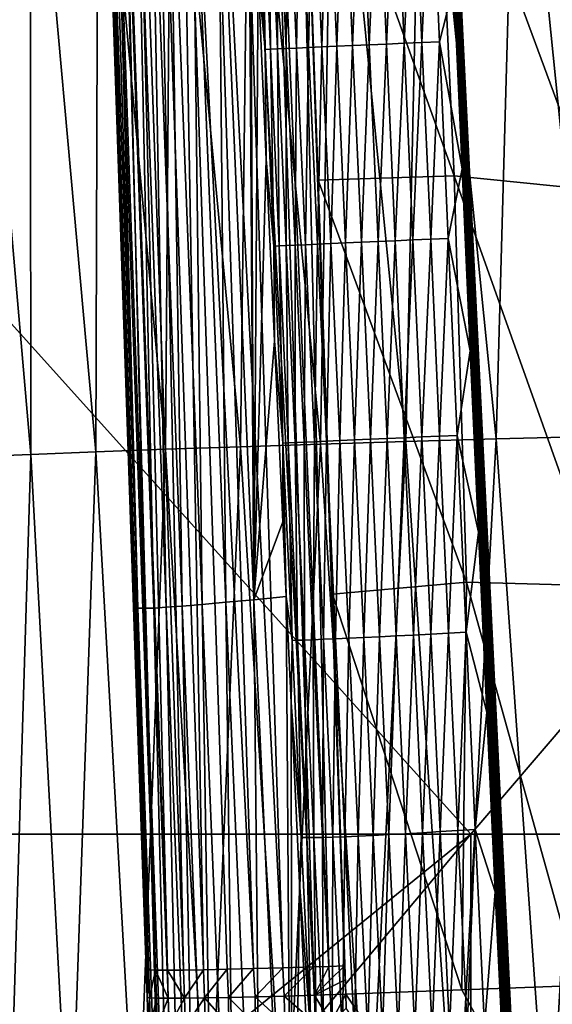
# Model space of a CAD drawing. Header units: metres. Extents: x -104 to 104, y -68 to 90.
# Tile 213 of 256: x -20.71 to -18.03, y 1.84 to 6.8. Entities that reach past the tile are written whole.
import ezdxf

# ---------------------------------------------------------------- set-up
doc = ezdxf.new("R2010")
doc.units = ezdxf.units.M
doc.layers.add('solid_FIT-BATH-153_SW0002', color=7, linetype='CONTINUOUS')

msp = doc.modelspace()

# ---------------------------------------------------------------- linework, layer by layer
at = {"layer": 'solid_FIT-BATH-153_SW0002'}
for points in [[(-18.724405, 11.651869, 0.796502), (-17.720184, -9.008859, 0.796502), (-17.664978, -9.930201, 0.796502)], [(-17.653412, 11.060234, 0.796502), (-18.724405, 11.651869, 0.796502), (-17.664978, -9.930201, 0.796502)], [(-18.724405, 11.651869, 0.796502), (-17.774603, -8.081777, 0.796502), (-17.720184, -9.008859, 0.796502)], [(-18.724405, 11.651869, 0.796502), (-17.82811, -7.148894, 0.796502), (-17.774603, -8.081777, 0.796502)], [(-18.724405, 11.651869, 0.796502), (-17.880638, -6.210176, 0.796502), (-17.82811, -7.148894, 0.796502)], [(-18.724405, 11.651869, 0.796502), (-17.932272, -5.265665, 0.796502), (-17.880638, -6.210176, 0.796502)], [(-18.724405, 11.651869, 0.796502), (-17.983088, -4.315399, 0.796502), (-17.932272, -5.265665, 0.796502)], [(-18.724405, 11.651869, 0.796502), (-18.033169, -3.35942, 0.796502), (-17.983088, -4.315399, 0.796502)], [(-18.724405, 11.651869, 0.796502), (-18.082598, -2.397768, 0.796502), (-18.033169, -3.35942, 0.796502)], [(-18.724405, 11.651869, 0.796502), (-18.131454, -1.430483, 0.796502), (-18.082598, -2.397768, 0.796502)], [(-18.724405, 11.651869, 0.796502), (-18.179819, -0.457607, 0.796502), (-18.131454, -1.430483, 0.796502)], [(-18.724405, 11.651869, 0.796502), (-18.227776, 0.520822, 0.796502), (-18.179819, -0.457607, 0.796502)], [(-18.724405, 11.651869, 0.796502), (-18.275402, 1.504762, 0.796502), (-18.227776, 0.520822, 0.796502)], [(-18.724405, 11.651869, 0.796502), (-18.318361, 2.404062, 0.796502), (-18.275402, 1.504762, 0.796502)], [(-18.724405, 11.651869, 0.796502), (-18.360891, 3.307995, 0.796502), (-18.318361, 2.404062, 0.796502)], [(-18.724405, 11.651869, 0.796502), (-18.402994, 4.216561, 0.796502), (-18.360891, 3.307995, 0.796502)], [(-18.724405, 11.651869, 0.796502), (-18.44467, 5.12976, 0.796502), (-18.402994, 4.216561, 0.796502)], [(-18.724405, 11.651869, 0.796502), (-18.485916, 6.047591, 0.796502), (-18.44467, 5.12976, 0.796502)], [(-18.724405, 11.651869, 0.796502), (-18.526733, 6.970056, 0.796502), (-18.485916, 6.047591, 0.796502)], [(-20.32519, 9.494848, 12.094956), (-20.077166, 2.01292, 11.834838), (-20.138941, 3.789726, 11.863386)], [(-20.074646, 2.011671, 11.913451), (-20.077166, 2.01292, 11.834838), (-20.32519, 9.494848, 12.094956)], [(-20.32519, 9.494848, 12.094956), (-20.138941, 3.789726, 11.863386), (-20.282091, 7.965158, 11.927042)], [(-20.066145, 2.01063, 11.991954), (-20.32519, 9.494848, 12.094956), (-20.293209, 9.493887, 12.245358)], [(-20.066145, 2.01063, 11.991954), (-20.074646, 2.011671, 11.913451), (-20.32519, 9.494848, 12.094956)], [(-20.030432, 2.009237, 12.146707), (-20.293209, 9.493887, 12.245358), (-20.23563, 9.493793, 12.394542)], [(-20.030432, 2.009237, 12.146707), (-20.066145, 2.01063, 11.991954), (-20.293209, 9.493887, 12.245358)], [(-19.97052, 2.008809, 12.294182), (-20.23563, 9.493793, 12.394542), (-20.152426, 9.494652, 12.536481)], [(-19.97052, 2.008809, 12.294182), (-20.030432, 2.009237, 12.146707), (-20.23563, 9.493793, 12.394542)], [(-19.888885, 2.009352, 12.429028), (-20.152426, 9.494652, 12.536481), (-20.045931, 9.496472, 12.664544)], [(-19.888885, 2.009352, 12.429028), (-19.97052, 2.008809, 12.294182), (-20.152426, 9.494652, 12.536481)], [(-19.788065, 2.010825, 12.54839), (-20.045931, 9.496472, 12.664544), (-19.919287, 9.499231, 12.772763)], [(-19.788065, 2.010825, 12.54839), (-19.888885, 2.009352, 12.429028), (-20.045931, 9.496472, 12.664544)], [(-19.535997, 2.016432, 12.73379), (-19.919287, 9.499231, 12.772763), (-19.778429, 9.502775, 12.857907)], [(-19.669888, 2.013194, 12.650598), (-19.788065, 2.010825, 12.54839), (-19.919287, 9.499231, 12.772763)], [(-19.535997, 2.016432, 12.73379), (-19.669888, 2.013194, 12.650598), (-19.919287, 9.499231, 12.772763)], [(-19.389126, 2.020488, 12.795424), (-19.778429, 9.502775, 12.857907), (-19.629957, 9.506917, 12.917526)], [(-19.389126, 2.020488, 12.795424), (-19.535997, 2.016432, 12.73379), (-19.778429, 9.502775, 12.857907)], [(-19.234737, 2.025218, 12.832876), (-19.629957, 9.506917, 12.917526), (-19.479904, 9.511457, 12.951573)], [(-19.234737, 2.025218, 12.832876), (-19.389126, 2.020488, 12.795424), (-19.629957, 9.506917, 12.917526)], [(-19.156355, 2.027783, 12.842238), (-19.479904, 9.511457, 12.951573), (-19.333303, 9.48973, 12.962834)], [(-19.156355, 2.027783, 12.842238), (-19.234737, 2.025218, 12.832876), (-19.479904, 9.511457, 12.951573)], [(-19.139433, 3.902705, 12.878166), (-19.333303, 9.48973, 12.962834), (-19.286095, 8.136234, 12.943916)], [(-19.077772, 2.0305, 12.845736), (-19.333303, 9.48973, 12.962834), (-19.139433, 3.902705, 12.878166)], [(-19.156355, 2.027783, 12.842238), (-19.333303, 9.48973, 12.962834), (-19.077772, 2.0305, 12.845736)], [(-17.831631, 4.698801, -8.9588), (-18.210386, 8.427938, -9.137815), (-17.706379, 8.448656, -9.678545)], [(-18.76992, 4.672832, -7.868575), (-19.135534, 8.385167, -7.96928), (-18.686693, 8.40674, -8.567875)], [(-18.314089, 4.685903, -8.427468), (-18.76992, 4.672832, -7.868575), (-18.686693, 8.40674, -8.567875)], [(-18.314089, 4.685903, -8.427468), (-18.686693, 8.40674, -8.567875), (-18.210386, 8.427938, -9.137815)], [(-17.831631, 4.698801, -8.9588), (-18.314089, 4.685903, -8.427468), (-18.210386, 8.427938, -9.137815)], [(-19.979942, 4.633346, -6.031605), (-20.319624, 8.319278, -6.007111), (-19.951756, 8.341329, -6.688342)], [(-19.602617, 4.646479, -6.670135), (-19.979942, 4.633346, -6.031605), (-19.951756, 8.341329, -6.688342)], [(-19.602617, 4.646479, -6.670135), (-19.951756, 8.341329, -6.688342), (-19.557142, 8.363327, -7.342584)], [(-19.199354, 4.659666, -7.282628), (-19.602617, 4.646479, -6.670135), (-19.557142, 8.363327, -7.342584)], [(-19.199354, 4.659666, -7.282628), (-19.557142, 8.363327, -7.342584), (-19.135534, 8.385167, -7.96928)], [(-18.76992, 4.672832, -7.868575), (-19.199354, 4.659666, -7.282628), (-19.135534, 8.385167, -7.96928)], [(-20.658188, 4.607546, -4.678545), (-20.97743, 8.275452, -4.566101), (-20.661268, 8.297283, -5.299488)], [(-20.331602, 4.620344, -5.367553), (-20.661268, 8.297283, -5.299488), (-20.319624, 8.319278, -6.007111)], [(-20.331602, 4.620344, -5.367553), (-20.658188, 4.607546, -4.678545), (-20.661268, 8.297283, -5.299488)], [(-19.979942, 4.633346, -6.031605), (-20.331602, 4.620344, -5.367553), (-20.319624, 8.319278, -6.007111)], [(-20.658188, 4.607546, -4.678545), (-20.960417, 4.595026, -3.965166), (-20.97743, 8.275452, -4.566101)], [(-19.715921, 8.116001, 2.627882), (-19.535166, 3.875646, 2.60152), (-19.563114, 8.142013, 1.63362)], [(-19.535166, 3.875646, 2.60152), (-19.55378, 7.927582, 1.63305), (-19.563114, 8.142013, 1.63362)], [(-19.847872, 8.092373, 3.659866), (-19.959948, 8.071342, 4.72873), (-19.795879, 3.851789, 4.684152)], [(-19.715921, 8.116001, 2.627882), (-19.847872, 8.092373, 3.659866), (-19.676111, 3.862508, 3.623488)], [(-19.847872, 8.092373, 3.659866), (-19.795879, 3.851789, 4.684152), (-19.676111, 3.862508, 3.623488)], [(-19.715921, 8.116001, 2.627882), (-19.676111, 3.862508, 3.623488), (-19.535166, 3.875646, 2.60152)], [(-19.286095, 8.136234, 12.943916), (-19.210909, 5.988933, 12.911848), (-19.139433, 3.902705, 12.878166)], [(-18.525604, 6.01118, 12.911695), (-19.286095, 8.136234, 12.943916), (-18.620382, 8.041921, 12.941996)], [(-18.525604, 6.01118, 12.911695), (-19.210909, 5.988933, 12.911848), (-19.286095, 8.136234, 12.943916)], [(-20.053158, 8.052902, 5.83383), (-20.128616, 8.037024, 6.974874), (-19.976221, 3.837465, 6.918714)], [(-19.959948, 8.071342, 4.72873), (-20.053158, 8.052902, 5.83383), (-19.895544, 3.843456, 5.782767)], [(-20.053158, 8.052902, 5.83383), (-19.976221, 3.837465, 6.918714), (-19.895544, 3.843456, 5.782767)], [(-19.959948, 8.071342, 4.72873), (-19.895544, 3.843456, 5.782767), (-19.795879, 3.851789, 4.684152)], [(-17.84309, 5.943332, 12.91014), (-18.620382, 8.041921, 12.941996), (-17.951267, 7.919473, 12.939647)], [(-17.84309, 5.943332, 12.91014), (-18.525604, 6.01118, 12.911695), (-18.620382, 8.041921, 12.941996)], [(-20.263472, 8.003487, 10.624086), (-20.282091, 7.965158, 11.927042), (-20.138941, 3.789726, 11.863386)], [(-20.232225, 8.012453, 9.368802), (-20.263472, 8.003487, 10.624086), (-20.11978, 3.83235, 10.55852)], [(-20.263472, 8.003487, 10.624086), (-20.138941, 3.789726, 11.863386), (-20.11978, 3.83235, 10.55852)], [(-20.187788, 8.023586, 8.152799), (-20.232225, 8.012453, 9.368802), (-20.086672, 3.832054, 9.305403)], [(-20.232225, 8.012453, 9.368802), (-20.11978, 3.83235, 10.55852), (-20.086672, 3.832054, 9.305403)], [(-20.128616, 8.037024, 6.974874), (-20.187788, 8.023586, 8.152799), (-20.039375, 3.833712, 8.092531)], [(-20.187788, 8.023586, 8.152799), (-20.086672, 3.832054, 9.305403), (-20.039375, 3.833712, 8.092531)], [(-20.128616, 8.037024, 6.974874), (-20.039375, 3.833712, 8.092531), (-19.976221, 3.837465, 6.918714)], [(-19.535166, 3.875646, 2.60152), (-19.513489, 7.010252, 1.630394), (-19.55378, 7.927582, 1.63305)], [(-19.522007, 7.641113, 1.544358), (-19.47805, 6.64905, 1.541656), (-19.495016, 7.641745, 1.458544)], [(-19.495016, 7.641745, 1.458544), (-19.451057, 6.650151, 1.456041), (-19.4597, 7.642787, 1.373518)], [(-19.47805, 6.64905, 1.541656), (-19.451057, 6.650151, 1.456041), (-19.495016, 7.641745, 1.458544)], [(-19.4597, 7.642787, 1.373518), (-19.415733, 6.651617, 1.371241), (-19.415819, 7.644264, 1.290475)], [(-19.451057, 6.650151, 1.456041), (-19.415733, 6.651617, 1.371241), (-19.4597, 7.642787, 1.373518)], [(-19.415819, 7.644264, 1.290475), (-19.371847, 6.653462, 1.288447), (-19.36342, 7.646188, 1.210624)], [(-19.415733, 6.651617, 1.371241), (-19.371847, 6.653462, 1.288447), (-19.415819, 7.644264, 1.290475)], [(-19.371847, 6.653462, 1.288447), (-19.319447, 6.655688, 1.208861), (-19.36342, 7.646188, 1.210624)], [(-19.36342, 7.646188, 1.210624), (-19.319447, 6.655688, 1.208861), (-19.303095, 7.648545, 1.135195)], [(-19.319447, 6.655688, 1.208861), (-19.259125, 6.658275, 1.133702), (-19.303095, 7.648545, 1.135195)], [(-19.303095, 7.648545, 1.135195), (-19.259125, 6.658275, 1.133702), (-19.2355, 7.651318, 1.065418)], [(-19.259125, 6.658275, 1.133702), (-19.191542, 6.661197, 1.064194), (-19.2355, 7.651318, 1.065418)], [(-19.2355, 7.651318, 1.065418), (-19.191542, 6.661197, 1.064194), (-19.161306, 7.654487, 1.002509)], [(-19.191542, 6.661197, 1.064194), (-19.117371, 6.664427, 1.001544), (-19.161306, 7.654487, 1.002509)], [(-19.161306, 7.654487, 1.002509), (-19.117371, 6.664427, 1.001544), (-19.081491, 7.658015, 0.947319)], [(-19.117371, 6.664427, 1.001544), (-19.03759, 6.667927, 0.946592), (-19.081491, 7.658015, 0.947319)], [(-19.081491, 7.658015, 0.947319), (-19.03759, 6.667927, 0.946592), (-18.997345, 7.661845, 0.900322)], [(-19.03759, 6.667927, 0.946592), (-18.953491, 6.671639, 0.899809), (-18.997345, 7.661845, 0.900322)], [(-18.997345, 7.661845, 0.900322), (-18.953491, 6.671639, 0.899809), (-18.910173, 7.66592, 0.861978)], [(-18.953491, 6.671639, 0.899809), (-18.866379, 6.675511, 0.861647), (-18.910173, 7.66592, 0.861978)], [(-18.910173, 7.66592, 0.861978), (-18.866379, 6.675511, 0.861647), (-18.821264, 7.670182, 0.832683)], [(-18.866379, 6.675511, 0.861647), (-18.777542, 6.679486, 0.832495), (-18.821264, 7.670182, 0.832683)], [(-18.821264, 7.670182, 0.832683), (-18.777542, 6.679486, 0.832495), (-18.731802, 7.674572, 0.81229)], [(-18.777542, 6.679486, 0.832495), (-18.688164, 6.683513, 0.812207), (-18.731802, 7.674572, 0.81229)], [(-18.731802, 7.674572, 0.81229), (-18.688164, 6.683513, 0.812207), (-18.642912, 7.679031, 0.800373)], [(-18.688164, 6.683513, 0.812207), (-18.599371, 6.68754, 0.800352), (-18.642912, 7.679031, 0.800373)], [(-18.642912, 7.679031, 0.800373), (-18.599371, 6.68754, 0.800352), (-18.526733, 6.970056, 0.796502)], [(-19.513489, 7.010252, 1.630394), (-19.47805, 6.64905, 1.541656), (-19.522007, 7.641113, 1.544358)], [(-19.535166, 3.875646, 2.60152), (-19.472687, 6.094515, 1.627422), (-19.513489, 7.010252, 1.630394)], [(-19.513489, 7.010252, 1.630394), (-19.472687, 6.094515, 1.627422), (-19.47805, 6.64905, 1.541656)], [(-18.599371, 6.68754, 0.800352), (-18.485916, 6.047591, 0.796502), (-18.526733, 6.970056, 0.796502)], [(-22.257635, 6.934002, 15.926431), (-22.111496, 2.69447, 15.858294), (-18.440989, 2.69447, 15.858294)], [(-14.838541, 6.90578, 15.924593), (-22.257635, 6.934002, 15.926431), (-18.440989, 2.69447, 15.858294)], [(-14.838541, 6.90578, 15.924593), (-18.440989, 2.69447, 15.858294), (-14.752053, 2.69447, 15.858294)], [(-19.47805, 6.64905, 1.541656), (-19.433538, 5.65682, 1.538876), (-19.451057, 6.650151, 1.456041)], [(-19.472687, 6.094515, 1.627422), (-19.433538, 5.65682, 1.538876), (-19.47805, 6.64905, 1.541656)], [(-19.451057, 6.650151, 1.456041), (-19.406557, 5.65824, 1.453463), (-19.415733, 6.651617, 1.371241)], [(-19.433538, 5.65682, 1.538876), (-19.406557, 5.65824, 1.453463), (-19.451057, 6.650151, 1.456041)], [(-19.415733, 6.651617, 1.371241), (-19.371237, 5.660001, 1.368893), (-19.371847, 6.653462, 1.288447)], [(-19.406557, 5.65824, 1.453463), (-19.371237, 5.660001, 1.368893), (-19.415733, 6.651617, 1.371241)], [(-19.371847, 6.653462, 1.288447), (-19.327353, 5.662108, 1.28635), (-19.319447, 6.655688, 1.208861)], [(-19.371237, 5.660001, 1.368893), (-19.327353, 5.662108, 1.28635), (-19.371847, 6.653462, 1.288447)], [(-19.327353, 5.662108, 1.28635), (-19.274948, 5.664558, 1.207032), (-19.319447, 6.655688, 1.208861)], [(-19.319447, 6.655688, 1.208861), (-19.274948, 5.664558, 1.207032), (-19.259125, 6.658275, 1.133702)], [(-19.274948, 5.664558, 1.207032), (-19.214626, 5.667323, 1.132148), (-19.259125, 6.658275, 1.133702)], [(-19.259125, 6.658275, 1.133702), (-19.214626, 5.667323, 1.132148), (-19.191542, 6.661197, 1.064194)], [(-19.214626, 5.667323, 1.132148), (-19.147047, 5.670371, 1.062914), (-19.191542, 6.661197, 1.064194)], [(-19.191542, 6.661197, 1.064194), (-19.147047, 5.670371, 1.062914), (-19.117371, 6.664427, 1.001544)], [(-19.147047, 5.670371, 1.062914), (-19.072887, 5.67367, 1.000529), (-19.117371, 6.664427, 1.001544)], [(-19.117371, 6.664427, 1.001544), (-19.072887, 5.67367, 1.000529), (-19.03759, 6.667927, 0.946592)], [(-19.072887, 5.67367, 1.000529), (-18.99313, 5.677177, 0.945825), (-19.03759, 6.667927, 0.946592)], [(-19.03759, 6.667927, 0.946592), (-18.99313, 5.677177, 0.945825), (-18.953491, 6.671639, 0.899809)], [(-18.99313, 5.677177, 0.945825), (-18.909065, 5.680837, 0.899264), (-18.953491, 6.671639, 0.899809)], [(-18.953491, 6.671639, 0.899809), (-18.909065, 5.680837, 0.899264), (-18.866379, 6.675511, 0.861647)], [(-18.909065, 5.680837, 0.899264), (-18.822004, 5.684595, 0.861292), (-18.866379, 6.675511, 0.861647)], [(-18.866379, 6.675511, 0.861647), (-18.822004, 5.684595, 0.861292), (-18.777542, 6.679486, 0.832495)], [(-18.822004, 5.684595, 0.861292), (-18.733236, 5.688396, 0.832293), (-18.777542, 6.679486, 0.832495)], [(-18.777542, 6.679486, 0.832495), (-18.733236, 5.688396, 0.832293), (-18.688164, 6.683513, 0.812207)], [(-18.733236, 5.688396, 0.832293), (-18.643946, 5.692192, 0.812116), (-18.688164, 6.683513, 0.812207)], [(-18.688164, 6.683513, 0.812207), (-18.643946, 5.692192, 0.812116), (-18.599371, 6.68754, 0.800352)], [(-18.643946, 5.692192, 0.812116), (-18.55526, 5.695936, 0.800329), (-18.599371, 6.68754, 0.800352)], [(-18.599371, 6.68754, 0.800352), (-18.55526, 5.695936, 0.800329), (-18.485916, 6.047591, 0.796502)], [(-19.535166, 3.875646, 2.60152), (-19.43136, 5.180458, 1.624186), (-19.472687, 6.094515, 1.627422)], [(-19.472687, 6.094515, 1.627422), (-19.43136, 5.180458, 1.624186), (-19.433538, 5.65682, 1.538876)], [(-18.462742, 3.963172, 12.878871), (-19.210909, 5.988933, 12.911848), (-18.525604, 6.01118, 12.911695)], [(-18.55526, 5.695936, 0.800329), (-18.44467, 5.12976, 0.796502), (-18.485916, 6.047591, 0.796502)], [(-17.7904, 3.945959, 12.878281), (-18.525604, 6.01118, 12.911695), (-17.84309, 5.943332, 12.91014)], [(-17.7904, 3.945959, 12.878281), (-18.462742, 3.963172, 12.878871), (-18.525604, 6.01118, 12.911695)], [(-18.462742, 3.963172, 12.878871), (-19.139433, 3.902705, 12.878166), (-19.210909, 5.988933, 12.911848)], [(-19.433538, 5.65682, 1.538876), (-19.388388, 4.664076, 1.536015), (-19.406557, 5.65824, 1.453463)], [(-19.43136, 5.180458, 1.624186), (-19.388388, 4.664076, 1.536015), (-19.433538, 5.65682, 1.538876)], [(-19.406557, 5.65824, 1.453463), (-19.361382, 4.665341, 1.450817), (-19.371237, 5.660001, 1.368893)], [(-19.388388, 4.664076, 1.536015), (-19.361382, 4.665341, 1.450817), (-19.406557, 5.65824, 1.453463)], [(-19.371237, 5.660001, 1.368893), (-19.326035, 4.666983, 1.366488), (-19.327353, 5.662108, 1.28635)], [(-19.361382, 4.665341, 1.450817), (-19.326035, 4.666983, 1.366488), (-19.371237, 5.660001, 1.368893)], [(-19.327353, 5.662108, 1.28635), (-19.282124, 4.669008, 1.284209), (-19.274948, 5.664558, 1.207032)], [(-19.326035, 4.666983, 1.366488), (-19.282124, 4.669008, 1.284209), (-19.327353, 5.662108, 1.28635)], [(-19.282124, 4.669008, 1.284209), (-19.2297, 4.671415, 1.205168), (-19.274948, 5.664558, 1.207032)], [(-19.274948, 5.664558, 1.207032), (-19.2297, 4.671415, 1.205168), (-19.214626, 5.667323, 1.132148)], [(-19.2297, 4.671415, 1.205168), (-19.169365, 4.674175, 1.130569), (-19.214626, 5.667323, 1.132148)], [(-19.214626, 5.667323, 1.132148), (-19.169365, 4.674175, 1.130569), (-19.147047, 5.670371, 1.062914)], [(-19.169365, 4.674175, 1.130569), (-19.101788, 4.677257, 1.061617), (-19.147047, 5.670371, 1.062914)], [(-19.147047, 5.670371, 1.062914), (-19.101788, 4.677257, 1.061617), (-19.072887, 5.67367, 1.000529)], [(-19.101788, 4.677257, 1.061617), (-19.027645, 4.680625, 0.999502), (-19.072887, 5.67367, 1.000529)], [(-19.072887, 5.67367, 1.000529), (-19.027645, 4.680625, 0.999502), (-18.99313, 5.677177, 0.945825)], [(-19.027645, 4.680625, 0.999502), (-18.947922, 4.684236, 0.945049), (-18.99313, 5.677177, 0.945825)], [(-18.99313, 5.677177, 0.945825), (-18.947922, 4.684236, 0.945049), (-18.909065, 5.680837, 0.899264)], [(-18.947922, 4.684236, 0.945049), (-18.863913, 4.688027, 0.898714), (-18.909065, 5.680837, 0.899264)], [(-18.909065, 5.680837, 0.899264), (-18.863913, 4.688027, 0.898714), (-18.822004, 5.684595, 0.861292)], [(-18.863913, 4.688027, 0.898714), (-18.776926, 4.691941, 0.860935), (-18.822004, 5.684595, 0.861292)], [(-18.822004, 5.684595, 0.861292), (-18.776926, 4.691941, 0.860935), (-18.733236, 5.688396, 0.832293)], [(-18.776926, 4.691941, 0.860935), (-18.688255, 4.695918, 0.83209), (-18.733236, 5.688396, 0.832293)], [(-18.733236, 5.688396, 0.832293), (-18.688255, 4.695918, 0.83209), (-18.643946, 5.692192, 0.812116)], [(-18.688255, 4.695918, 0.83209), (-18.599085, 4.699903, 0.812025), (-18.643946, 5.692192, 0.812116)], [(-18.643946, 5.692192, 0.812116), (-18.599085, 4.699903, 0.812025), (-18.55526, 5.695936, 0.800329)], [(-18.599085, 4.699903, 0.812025), (-18.51054, 4.703848, 0.800306), (-18.55526, 5.695936, 0.800329)], [(-18.55526, 5.695936, 0.800329), (-18.51054, 4.703848, 0.800306), (-18.44467, 5.12976, 0.796502)], [(-19.535166, 3.875646, 2.60152), (-19.389496, 4.268167, 1.620731), (-19.43136, 5.180458, 1.624186)], [(-19.43136, 5.180458, 1.624186), (-19.389496, 4.268167, 1.620731), (-19.388388, 4.664076, 1.536015)], [(-18.51054, 4.703848, 0.800306), (-18.402994, 4.216561, 0.796502), (-18.44467, 5.12976, 0.796502)], [(-19.388388, 4.664076, 1.536015), (-19.34252, 3.670718, 1.53307), (-19.361382, 4.665341, 1.450817)], [(-19.361382, 4.665341, 1.450817), (-19.315418, 3.671258, 1.448108), (-19.326035, 4.666983, 1.366488)], [(-19.34252, 3.670718, 1.53307), (-19.315418, 3.671258, 1.448108), (-19.361382, 4.665341, 1.450817)], [(-19.326035, 4.666983, 1.366488), (-19.279987, 3.672279, 1.36404), (-19.282124, 4.669008, 1.284209)], [(-19.315418, 3.671258, 1.448108), (-19.279987, 3.672279, 1.36404), (-19.326035, 4.666983, 1.366488)], [(-19.282124, 4.669008, 1.284209), (-19.23601, 3.673805, 1.282041), (-19.2297, 4.671415, 1.205168)], [(-19.279987, 3.672279, 1.36404), (-19.23601, 3.673805, 1.282041), (-19.282124, 4.669008, 1.284209)], [(-19.23601, 3.673805, 1.282041), (-19.183538, 3.675844, 1.203293), (-19.2297, 4.671415, 1.205168)], [(-19.2297, 4.671415, 1.205168), (-19.183538, 3.675844, 1.203293), (-19.169365, 4.674175, 1.130569)], [(-18.959003, 0.936727, -7.027974), (-19.199354, 4.659666, -7.282628), (-18.76992, 4.672832, -7.868575)], [(-19.183538, 3.675844, 1.203293), (-19.123182, 3.678376, 1.128991), (-19.169365, 4.674175, 1.130569)], [(-19.169365, 4.674175, 1.130569), (-19.123182, 3.678376, 1.128991), (-19.101788, 4.677257, 1.061617)], [(-19.123182, 3.678376, 1.128991), (-19.055609, 3.681374, 1.06033), (-19.101788, 4.677257, 1.061617)], [(-19.101788, 4.677257, 1.061617), (-19.055609, 3.681374, 1.06033), (-19.027645, 4.680625, 0.999502)], [(-19.055609, 3.681374, 1.06033), (-18.981499, 3.684808, 0.99849), (-19.027645, 4.680625, 0.999502)], [(-19.027645, 4.680625, 0.999502), (-18.981499, 3.684808, 0.99849), (-18.947922, 4.684236, 0.945049)], [(-18.981499, 3.684808, 0.99849), (-18.901838, 3.688633, 0.944291), (-18.947922, 4.684236, 0.945049)], [(-18.517563, 0.94163, -7.599434), (-18.959003, 0.936727, -7.027974), (-18.76992, 4.672832, -7.868575)], [(-18.947922, 4.684236, 0.945049), (-18.901838, 3.688633, 0.944291), (-18.863913, 4.688027, 0.898714)], [(-18.901838, 3.688633, 0.944291), (-18.817921, 3.692776, 0.898181), (-18.863913, 4.688027, 0.898714)], [(-18.863913, 4.688027, 0.898714), (-18.817921, 3.692776, 0.898181), (-18.776926, 4.691941, 0.860935)], [(-18.817921, 3.692776, 0.898181), (-18.731052, 3.69717, 0.860593), (-18.776926, 4.691941, 0.860935)], [(-18.776926, 4.691941, 0.860935), (-18.731052, 3.69717, 0.860593), (-18.688255, 4.695918, 0.83209)], [(-18.517563, 0.94163, -7.599434), (-18.76992, 4.672832, -7.868575), (-18.314089, 4.685903, -8.427468)], [(-18.731052, 3.69717, 0.860593), (-18.642527, 3.701744, 0.831897), (-18.688255, 4.695918, 0.83209)], [(-18.688255, 4.695918, 0.83209), (-18.642527, 3.701744, 0.831897), (-18.599085, 4.699903, 0.812025)], [(-18.642527, 3.701744, 0.831897), (-18.553526, 3.70643, 0.811939), (-18.599085, 4.699903, 0.812025)], [(-18.599085, 4.699903, 0.812025), (-18.553526, 3.70643, 0.811939), (-18.51054, 4.703848, 0.800306)], [(-18.553526, 3.70643, 0.811939), (-18.465168, 3.711159, 0.800285), (-18.51054, 4.703848, 0.800306)], [(-18.049135, 0.946656, -8.143493), (-18.517563, 0.94163, -7.599434), (-18.314089, 4.685903, -8.427468)], [(-18.51054, 4.703848, 0.800306), (-18.465168, 3.711159, 0.800285), (-18.402994, 4.216561, 0.796502)], [(-18.049135, 0.946656, -8.143493), (-18.314089, 4.685903, -8.427468), (-17.831631, 4.698801, -8.9588)], [(-17.553476, 0.951753, -8.659637), (-18.049135, 0.946656, -8.143493), (-17.831631, 4.698801, -8.9588)], [(-20.459984, 0.919331, -4.478456), (-20.658188, 4.607546, -4.678545), (-20.331602, 4.620344, -5.367553)], [(-20.123823, 0.923249, -5.154334), (-20.459984, 0.919331, -4.478456), (-20.331602, 4.620344, -5.367553)], [(-20.123823, 0.923249, -5.154334), (-20.331602, 4.620344, -5.367553), (-19.979942, 4.633346, -6.031605)], [(-19.761887, 0.927486, -5.804909), (-20.123823, 0.923249, -5.154334), (-19.979942, 4.633346, -6.031605)], [(-19.761887, 0.927486, -5.804909), (-19.979942, 4.633346, -6.031605), (-19.602617, 4.646479, -6.670135)], [(-19.373697, 0.931996, -6.429628), (-19.761887, 0.927486, -5.804909), (-19.602617, 4.646479, -6.670135)], [(-19.373697, 0.931996, -6.429628), (-19.602617, 4.646479, -6.670135), (-19.199354, 4.659666, -7.282628)], [(-19.389496, 4.268167, 1.620731), (-19.371998, 3.89094, 1.619248), (-19.388388, 4.664076, 1.536015)], [(-19.371998, 3.89094, 1.619248), (-19.34252, 3.670718, 1.53307), (-19.388388, 4.664076, 1.536015)], [(-18.959003, 0.936727, -7.027974), (-19.373697, 0.931996, -6.429628), (-19.199354, 4.659666, -7.282628)], [(-20.771103, 0.915777, -3.777878), (-20.960417, 4.595026, -3.965166), (-20.658188, 4.607546, -4.678545)], [(-20.459984, 0.919331, -4.478456), (-20.771103, 0.915777, -3.777878), (-20.658188, 4.607546, -4.678545)], [(-19.535166, 3.875646, 2.60152), (-19.371998, 3.89094, 1.619248), (-19.389496, 4.268167, 1.620731)], [(-18.465168, 3.711159, 0.800285), (-18.360891, 3.307995, 0.796502), (-18.402994, 4.216561, 0.796502)], [(-18.486805, 1.909084, 12.843752), (-19.139433, 3.902705, 12.878166), (-18.462742, 3.963172, 12.878871)], [(-17.896729, 1.931416, 12.844183), (-18.486805, 1.909084, 12.843752), (-18.462742, 3.963172, 12.878871)], [(-17.896729, 1.931416, 12.844183), (-18.462742, 3.963172, 12.878871), (-17.7904, 3.945959, 12.878281)], [(-19.535166, 3.875646, 2.60152), (-19.676111, 3.862508, 3.623488), (-19.492788, -0.377148, 3.581594)], [(-19.535166, 3.875646, 2.60152), (-19.341352, -0.375391, 2.570812), (-19.371998, 3.89094, 1.619248)], [(-19.535166, 3.875646, 2.60152), (-19.492788, -0.377148, 3.581594), (-19.341352, -0.375391, 2.570812)], [(-19.371998, 3.89094, 1.619248), (-19.347076, 3.357732, 1.617104), (-19.34252, 3.670718, 1.53307)], [(-19.341352, -0.375391, 2.570812), (-19.347076, 3.357732, 1.617104), (-19.371998, 3.89094, 1.619248)], [(-19.074759, 1.959566, 12.844202), (-19.077772, 2.0305, 12.845736), (-19.139433, 3.902705, 12.878166)], [(-19.071754, 1.888455, 12.843177), (-19.074759, 1.959566, 12.844202), (-19.139433, 3.902705, 12.878166)], [(-18.486805, 1.909084, 12.843752), (-19.071754, 1.888455, 12.843177), (-19.139433, 3.902705, 12.878166)], [(-20.11978, 3.83235, 10.55852), (-20.138941, 3.789726, 11.863386), (-19.991865, -0.410787, 11.790301)], [(-20.11978, 3.83235, 10.55852), (-19.991865, -0.410787, 11.790301), (-19.971834, -0.343843, 10.473905)], [(-20.086672, 3.832054, 9.305403), (-20.11978, 3.83235, 10.55852), (-19.971834, -0.343843, 10.473905)], [(-20.039375, 3.833712, 8.092531), (-20.086672, 3.832054, 9.305403), (-19.935863, -0.354094, 9.226362)], [(-20.086672, 3.832054, 9.305403), (-19.971834, -0.343843, 10.473905), (-19.935863, -0.354094, 9.226362)], [(-19.976221, 3.837465, 6.918714), (-20.039375, 3.833712, 8.092531), (-19.884607, -0.362645, 8.019476)], [(-20.039375, 3.833712, 8.092531), (-19.935863, -0.354094, 9.226362), (-19.884607, -0.362645, 8.019476)], [(-19.895544, 3.843456, 5.782767), (-19.976221, 3.837465, 6.918714), (-19.816273, -0.369348, 6.852087)], [(-19.976221, 3.837465, 6.918714), (-19.884607, -0.362645, 8.019476), (-19.816273, -0.369348, 6.852087)], [(-19.795879, 3.851789, 4.684152), (-19.895544, 3.843456, 5.782767), (-19.72909, -0.37406, 5.723125)], [(-19.895544, 3.843456, 5.782767), (-19.816273, -0.369348, 6.852087), (-19.72909, -0.37406, 5.723125)], [(-19.676111, 3.862508, 3.623488), (-19.795879, 3.851789, 4.684152), (-19.621649, -0.376682, 4.632666)], [(-19.795879, 3.851789, 4.684152), (-19.72909, -0.37406, 5.723125), (-19.621649, -0.376682, 4.632666)], [(-19.676111, 3.862508, 3.623488), (-19.621649, -0.376682, 4.632666), (-19.492788, -0.377148, 3.581594)], [(-20.138941, 3.789726, 11.863386), (-20.067125, 1.729622, 11.829459), (-19.991865, -0.410787, 11.790301)], [(-20.138941, 3.789726, 11.863386), (-20.071976, 1.871463, 11.832143), (-20.067125, 1.729622, 11.829459)], [(-20.138941, 3.789726, 11.863386), (-20.074686, 1.942002, 11.833457), (-20.071976, 1.871463, 11.832143)], [(-20.138941, 3.789726, 11.863386), (-20.077166, 2.01292, 11.834838), (-20.074686, 1.942002, 11.833457)], [(-19.315418, 3.671258, 1.448108), (-19.26861, 2.676587, 1.445338), (-19.279987, 3.672279, 1.36404)], [(-19.279987, 3.672279, 1.36404), (-19.233046, 2.676733, 1.361552), (-19.23601, 3.673805, 1.282041)], [(-19.26861, 2.676587, 1.445338), (-19.233046, 2.676733, 1.361552), (-19.279987, 3.672279, 1.36404)], [(-19.23601, 3.673805, 1.282041), (-19.188967, 2.677546, 1.279852), (-19.183538, 3.675844, 1.203293)], [(-19.233046, 2.676733, 1.361552), (-19.188967, 2.677546, 1.279852), (-19.23601, 3.673805, 1.282041)], [(-19.188967, 2.677546, 1.279852), (-19.136433, 2.679051, 1.201412), (-19.183538, 3.675844, 1.203293)], [(-19.183538, 3.675844, 1.203293), (-19.136433, 2.679051, 1.201412), (-19.123182, 3.678376, 1.128991)], [(-19.136433, 2.679051, 1.201412), (-19.076048, 2.681239, 1.127419), (-19.123182, 3.678376, 1.128991)], [(-19.123182, 3.678376, 1.128991), (-19.076048, 2.681239, 1.127419), (-19.055609, 3.681374, 1.06033)], [(-19.076048, 2.681239, 1.127419), (-19.008484, 2.684091, 1.059057), (-19.055609, 3.681374, 1.06033)], [(-19.055609, 3.681374, 1.06033), (-19.008484, 2.684091, 1.059057), (-18.981499, 3.684808, 0.99849)], [(-19.008484, 2.684091, 1.059057), (-18.934425, 2.687589, 0.997499), (-18.981499, 3.684808, 0.99849)], [(-18.981499, 3.684808, 0.99849), (-18.934425, 2.687589, 0.997499), (-18.901838, 3.688633, 0.944291)], [(-18.934425, 2.687589, 0.997499), (-18.854856, 2.691682, 0.943555), (-18.901838, 3.688633, 0.944291)], [(-18.901838, 3.688633, 0.944291), (-18.854856, 2.691682, 0.943555), (-18.817921, 3.692776, 0.898181)], [(-18.854856, 2.691682, 0.943555), (-18.771065, 2.696289, 0.897668), (-18.817921, 3.692776, 0.898181)], [(-18.817921, 3.692776, 0.898181), (-18.771065, 2.696289, 0.897668), (-18.731052, 3.69717, 0.860593)], [(-18.771065, 2.696289, 0.897668), (-18.684355, 2.701329, 0.860266), (-18.731052, 3.69717, 0.860593)], [(-18.731052, 3.69717, 0.860593), (-18.684355, 2.701329, 0.860266), (-18.642527, 3.701744, 0.831897)], [(-18.684355, 2.701329, 0.860266), (-18.596014, 2.706716, 0.831716), (-18.642527, 3.701744, 0.831897)], [(-18.642527, 3.701744, 0.831897), (-18.596014, 2.706716, 0.831716), (-18.553526, 3.70643, 0.811939)], [(-18.596014, 2.706716, 0.831716), (-18.507217, 2.712365, 0.811859), (-18.553526, 3.70643, 0.811939)], [(-18.553526, 3.70643, 0.811939), (-18.507217, 2.712365, 0.811859), (-18.465168, 3.711159, 0.800285)], [(-18.507217, 2.712365, 0.811859), (-18.419085, 2.718183, 0.800265), (-18.465168, 3.711159, 0.800285)], [(-18.465168, 3.711159, 0.800285), (-18.419085, 2.718183, 0.800265), (-18.360891, 3.307995, 0.796502)], [(-19.347076, 3.357732, 1.617104), (-19.29587, 2.677062, 1.530041), (-19.34252, 3.670718, 1.53307)], [(-19.34252, 3.670718, 1.53307), (-19.29587, 2.677062, 1.530041), (-19.315418, 3.671258, 1.448108)], [(-19.29587, 2.677062, 1.530041), (-19.26861, 2.676587, 1.445338), (-19.315418, 3.671258, 1.448108)], [(-19.347076, 3.357732, 1.617104), (-19.30409, 2.44924, 1.613347), (-19.29587, 2.677062, 1.530041)], [(-19.341352, -0.375391, 2.570812), (-19.30409, 2.44924, 1.613347), (-19.347076, 3.357732, 1.617104)], [(-18.419085, 2.718183, 0.800265), (-18.318361, 2.404062, 0.796502), (-18.360891, 3.307995, 0.796502)], [(-22.011881, -0.204322, 15.804002), (-18.440989, 2.69447, 15.858294), (-22.111496, 2.69447, 15.858294)], [(-22.011881, -0.204322, 15.804002), (-21.966537, -1.521458, 15.77761), (-18.440989, 2.69447, 15.858294)], [(-21.966537, -1.521458, 15.77761), (-18.440989, -2.235661, 15.763963), (-18.440989, 2.69447, 15.858294)], [(-19.136433, 2.679051, 1.201412), (-19.088354, 1.682371, 1.199528), (-19.076048, 2.681239, 1.127419)], [(-19.088354, 1.682371, 1.199528), (-19.027941, 1.684218, 1.125856), (-19.076048, 2.681239, 1.127419)], [(-19.076048, 2.681239, 1.127419), (-19.027941, 1.684218, 1.125856), (-19.008484, 2.684091, 1.059057)], [(-19.027941, 1.684218, 1.125856), (-18.960398, 1.686926, 1.057803), (-19.008484, 2.684091, 1.059057)], [(-19.008484, 2.684091, 1.059057), (-18.960398, 1.686926, 1.057803), (-18.934425, 2.687589, 0.997499)], [(-18.960398, 1.686926, 1.057803), (-18.886412, 1.690483, 0.99653), (-18.934425, 2.687589, 0.997499)], [(-18.934425, 2.687589, 0.997499), (-18.886412, 1.690483, 0.99653), (-18.854856, 2.691682, 0.943555)], [(-18.886412, 1.690483, 0.99653), (-18.806959, 1.694839, 0.942842), (-18.854856, 2.691682, 0.943555)], [(-18.854856, 2.691682, 0.943555), (-18.806959, 1.694839, 0.942842), (-18.771065, 2.696289, 0.897668)], [(-18.806959, 1.694839, 0.942842), (-18.723324, 1.699901, 0.897177), (-18.771065, 2.696289, 0.897668)], [(-18.771065, 2.696289, 0.897668), (-18.723324, 1.699901, 0.897177), (-18.684355, 2.701329, 0.860266)], [(-18.723324, 1.699901, 0.897177), (-18.636803, 1.705576, 0.859957), (-18.684355, 2.701329, 0.860266)], [(-18.684355, 2.701329, 0.860266), (-18.636803, 1.705576, 0.859957), (-18.596014, 2.706716, 0.831716)], [(-18.636803, 1.705576, 0.859957), (-18.548677, 1.711767, 0.831546), (-18.596014, 2.706716, 0.831716)], [(-18.596014, 2.706716, 0.831716), (-18.548677, 1.711767, 0.831546), (-18.507217, 2.712365, 0.811859)], [(-18.548677, 1.711767, 0.831546), (-18.460115, 1.718369, 0.811785), (-18.507217, 2.712365, 0.811859)], [(-18.507217, 2.712365, 0.811859), (-18.460115, 1.718369, 0.811785), (-18.419085, 2.718183, 0.800265)], [(-18.460115, 1.718369, 0.811785), (-18.372231, 1.725265, 0.800247), (-18.419085, 2.718183, 0.800265)], [(-18.440989, -2.235661, 15.763963), (-14.752053, -2.009631, 15.769724), (-14.752053, 2.69447, 15.858294)], [(-18.440989, -2.235661, 15.763963), (-14.752053, 2.69447, 15.858294), (-18.440989, 2.69447, 15.858294)], [(-18.419085, 2.718183, 0.800265), (-18.372231, 1.725265, 0.800247), (-18.318361, 2.404062, 0.796502)], [(-19.30409, 2.44924, 1.613347), (-19.248371, 1.683453, 1.526931), (-19.29587, 2.677062, 1.530041)], [(-19.29587, 2.677062, 1.530041), (-19.248371, 1.683453, 1.526931), (-19.26861, 2.676587, 1.445338)], [(-19.26861, 2.676587, 1.445338), (-19.220905, 1.681988, 1.44251), (-19.233046, 2.676733, 1.361552)], [(-19.248371, 1.683453, 1.526931), (-19.220905, 1.681988, 1.44251), (-19.26861, 2.676587, 1.445338)], [(-19.233046, 2.676733, 1.361552), (-19.185173, 1.681278, 1.359026), (-19.188967, 2.677546, 1.279852)], [(-19.220905, 1.681988, 1.44251), (-19.185173, 1.681278, 1.359026), (-19.233046, 2.676733, 1.361552)], [(-19.188967, 2.677546, 1.279852), (-19.140966, 1.68139, 1.277644), (-19.136433, 2.679051, 1.201412)], [(-19.185173, 1.681278, 1.359026), (-19.140966, 1.68139, 1.277644), (-19.188967, 2.677546, 1.279852)], [(-19.140966, 1.68139, 1.277644), (-19.088354, 1.682371, 1.199528), (-19.136433, 2.679051, 1.201412)], [(-19.341352, -0.375391, 2.570812), (-19.260521, 1.542785, 1.609499), (-19.30409, 2.44924, 1.613347)], [(-19.30409, 2.44924, 1.613347), (-19.260521, 1.542785, 1.609499), (-19.248371, 1.683453, 1.526931)], [(-18.372231, 1.725265, 0.800247), (-18.275402, 1.504762, 0.796502), (-18.318361, 2.404062, 0.796502)], [(-20.074646, 2.011671, 11.913451), (-20.074686, 1.942002, 11.833457), (-20.077166, 2.01292, 11.834838)], [(-20.074646, 2.011671, 11.913451), (-20.071976, 1.871463, 11.832143), (-20.074686, 1.942002, 11.833457)], [(-20.066145, 2.01063, 11.991954), (-20.071976, 1.871463, 11.832143), (-20.074646, 2.011671, 11.913451)], [(-20.061172, 1.869027, 11.989805), (-20.071976, 1.871463, 11.832143), (-20.066145, 2.01063, 11.991954)], [(-20.061172, 1.869027, 11.989805), (-20.066145, 2.01063, 11.991954), (-20.030432, 2.009237, 12.146707)], [(-20.025669, 1.867522, 12.143817), (-20.061172, 1.869027, 11.989805), (-20.030432, 2.009237, 12.146707)], [(-19.966354, 1.866985, 12.290327), (-20.030432, 2.009237, 12.146707), (-19.97052, 2.008809, 12.294182)], [(-19.966354, 1.866985, 12.290327), (-20.025669, 1.867522, 12.143817), (-20.030432, 2.009237, 12.146707)], [(-19.884706, 1.86743, 12.425673), (-19.97052, 2.008809, 12.294182), (-19.888885, 2.009352, 12.429028)], [(-19.884706, 1.86743, 12.425673), (-19.966354, 1.866985, 12.290327), (-19.97052, 2.008809, 12.294182)], [(-19.884706, 1.86743, 12.425673), (-19.888885, 2.009352, 12.429028), (-19.788065, 2.010825, 12.54839)], [(-19.782768, 1.868845, 12.546471), (-19.884706, 1.86743, 12.425673), (-19.788065, 2.010825, 12.54839)], [(-19.782768, 1.868845, 12.546471), (-19.788065, 2.010825, 12.54839), (-19.669888, 2.013194, 12.650598)], [(-19.663084, 1.871195, 12.649698), (-19.782768, 1.868845, 12.546471), (-19.669888, 2.013194, 12.650598)], [(-19.663084, 1.871195, 12.649698), (-19.669888, 2.013194, 12.650598), (-19.535997, 2.016432, 12.73379)], [(-19.52865, 1.874421, 12.732778), (-19.663084, 1.871195, 12.649698), (-19.535997, 2.016432, 12.73379)], [(-19.52865, 1.874421, 12.732778), (-19.535997, 2.016432, 12.73379), (-19.389126, 2.020488, 12.795424)], [(-19.38282, 1.878443, 12.793633), (-19.52865, 1.874421, 12.732778), (-19.389126, 2.020488, 12.795424)], [(-19.38282, 1.878443, 12.793633), (-19.389126, 2.020488, 12.795424), (-19.234737, 2.025218, 12.832876)], [(-19.229242, 1.88316, 12.830741), (-19.38282, 1.878443, 12.793633), (-19.234737, 2.025218, 12.832876)], [(-19.229242, 1.88316, 12.830741), (-19.234737, 2.025218, 12.832876), (-19.156355, 2.027783, 12.842238)], [(-19.229242, 1.88316, 12.830741), (-19.077772, 2.0305, 12.845736), (-19.074759, 1.959566, 12.844202)], [(-19.229242, 1.88316, 12.830741), (-19.156355, 2.027783, 12.842238), (-19.077772, 2.0305, 12.845736)], [(-19.229242, 1.88316, 12.830741), (-19.074759, 1.959566, 12.844202), (-19.071754, 1.888455, 12.843177)], [(-19.146898, 1.743618, 12.837496), (-19.229242, 1.88316, 12.830741), (-19.071754, 1.888455, 12.843177)], [(-19.07016, 1.817479, 12.841928), (-19.146898, 1.743618, 12.837496), (-19.071754, 1.888455, 12.843177)], [(-15.904891, -2.836944, 12.751633), (-19.071754, 1.888455, 12.843177), (-18.486805, 1.909084, 12.843752)], [(-15.904891, -2.836944, 12.751633), (-19.07016, 1.817479, 12.841928), (-19.071754, 1.888455, 12.843177)], [(-15.904891, -2.836944, 12.751633), (-18.486805, 1.909084, 12.843752), (-17.896729, 1.931416, 12.844183)], [(-20.064882, 1.728292, 11.908118), (-20.067125, 1.729622, 11.829459), (-20.071976, 1.871463, 11.832143)], [(-20.064882, 1.728292, 11.908118), (-20.071976, 1.871463, 11.832143), (-20.061172, 1.869027, 11.989805)], [(-20.056419, 1.727181, 11.98665), (-20.064882, 1.728292, 11.908118), (-20.061172, 1.869027, 11.989805)], [(-20.056419, 1.727181, 11.98665), (-20.061172, 1.869027, 11.989805), (-20.025669, 1.867522, 12.143817)], [(-20.020739, 1.72565, 12.141574), (-20.056419, 1.727181, 11.98665), (-20.025669, 1.867522, 12.143817)], [(-20.020739, 1.72565, 12.141574), (-20.025669, 1.867522, 12.143817), (-19.966354, 1.866985, 12.290327)], [(-19.960787, 1.725092, 12.289261), (-20.020739, 1.72565, 12.141574), (-19.966354, 1.866985, 12.290327)], [(-19.960787, 1.725092, 12.289261), (-19.966354, 1.866985, 12.290327), (-19.884706, 1.86743, 12.425673)], [(-19.879129, 1.725518, 12.424187), (-19.960787, 1.725092, 12.289261), (-19.884706, 1.86743, 12.425673)], [(-19.879129, 1.725518, 12.424187), (-19.884706, 1.86743, 12.425673), (-19.782768, 1.868845, 12.546471)], [(-19.778297, 1.726889, 12.543585), (-19.879129, 1.725518, 12.424187), (-19.782768, 1.868845, 12.546471)], [(-19.66011, 1.729172, 12.645818), (-19.782768, 1.868845, 12.546471), (-19.663084, 1.871195, 12.649698)], [(-19.66011, 1.729172, 12.645818), (-19.778297, 1.726889, 12.543585), (-19.782768, 1.868845, 12.546471)], [(-19.52619, 1.732343, 12.729045), (-19.663084, 1.871195, 12.649698), (-19.52865, 1.874421, 12.732778)], [(-19.52619, 1.732343, 12.729045), (-19.66011, 1.729172, 12.645818), (-19.663084, 1.871195, 12.649698)], [(-19.379311, 1.736354, 12.79069), (-19.52865, 1.874421, 12.732778), (-19.38282, 1.878443, 12.793633)], [(-19.379311, 1.736354, 12.79069), (-19.52619, 1.732343, 12.729045), (-19.52865, 1.874421, 12.732778)], [(-19.225094, 1.741058, 12.828128), (-19.38282, 1.878443, 12.793633), (-19.229242, 1.88316, 12.830741)], [(-19.225094, 1.741058, 12.828128), (-19.379311, 1.736354, 12.79069), (-19.38282, 1.878443, 12.793633)], [(-19.146898, 1.743618, 12.837496), (-19.225094, 1.741058, 12.828128), (-19.229242, 1.88316, 12.830741)]]:
    msp.add_3dface(points, dxfattribs=at)

doc.saveas('drawing.dxf')
